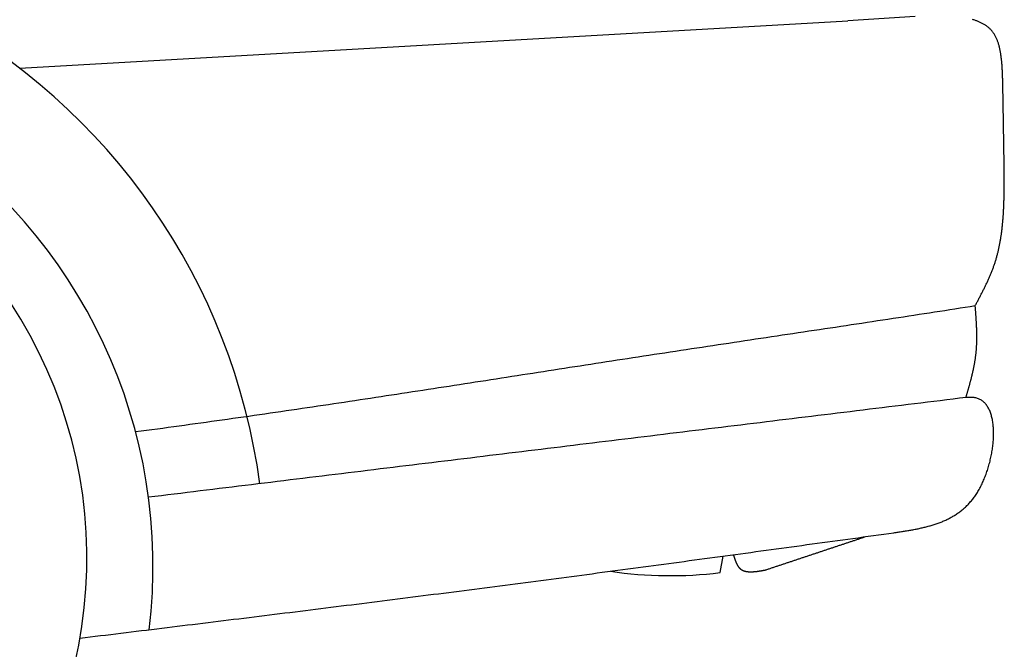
# Model space of a CAD drawing. Extents: x 1073 to 6773, y 5991 to 11916.
# Tile 45 of 65: x 5153 to 5963, y 8444 to 8961. Entities that reach past the tile are written whole.
import ezdxf

# ---------------------------------------------------------------- set-up
doc = ezdxf.new("R2010")
doc.units = 0
doc.layers.add('CAR', color=10, linetype='CONTINUOUS')

msp = doc.modelspace()

# ---------------------------------------------------------------- linework, layer by layer
at = {"layer": 'CAR'}
for p, q in [((5153.32, 8921.56), (5833.83, 8960.57)), ((5889.19, 8964.21), (5833.83, 8960.57)), ((5728.99, 8507.21), (5731.4, 8520.79))]:
    msp.add_line(p, q, dxfattribs=at)
for points in [[(5961.36, 8909.1, 0), (5961.33, 8909.87, 0), (5961.31, 8910.64, 0), (5961.29, 8911.42, 0), (5961.26, 8912.19, 0), (5961.24, 8912.96, 0), (5961.21, 8913.73, 0), (5961.18, 8914.5, 0), (5961.16, 8915.27, 0), (5961.13, 8916.04, 0), (5961.1, 8916.81, 0), (5961.06, 8917.57, 0), (5961.03, 8918.34, 0), (5960.99, 8919.1, 0), (5960.96, 8919.86, 0), (5960.92, 8920.62, 0), (5960.87, 8921.37, 0), (5960.83, 8922.12, 0), (5960.78, 8922.87, 0), (5960.73, 8923.62, 0), (5960.68, 8924.36, 0), (5960.62, 8925.1, 0), (5960.56, 8925.84, 0), (5960.5, 8926.57, 0), (5960.43, 8927.3, 0), (5960.36, 8928.03, 0), (5960.28, 8928.75, 0), (5960.2, 8929.47, 0), (5960.12, 8930.18, 0), (5960.03, 8930.89, 0), (5959.94, 8931.6, 0), (5959.84, 8932.3, 0), (5959.74, 8932.99, 0), (5959.63, 8933.68, 0), (5959.51, 8934.36, 0), (5959.39, 8935.04, 0), (5959.27, 8935.72, 0), (5959.14, 8936.38, 0), (5959, 8937.05, 0), (5958.86, 8937.7, 0), (5958.71, 8938.35, 0), (5958.56, 8938.99, 0), (5958.4, 8939.63, 0), (5958.23, 8940.26, 0), (5958.05, 8940.88, 0), (5957.87, 8941.5, 0), (5957.68, 8942.11, 0), (5957.48, 8942.71, 0), (5957.28, 8943.3, 0), (5957.07, 8943.89, 0), (5956.85, 8944.47, 0), (5956.62, 8945.04, 0), (5956.38, 8945.6, 0), (5956.14, 8946.16, 0), (5955.89, 8946.7, 0), (5955.62, 8947.24, 0), (5955.35, 8947.77, 0), (5955.07, 8948.29, 0), (5954.78, 8948.8, 0), (5954.49, 8949.3, 0), (5954.18, 8949.79, 0), (5953.86, 8950.27, 0), (5953.54, 8950.75, 0), (5953.2, 8951.21, 0), (5952.85, 8951.66, 0), (5952.49, 8952.1, 0), (5952.13, 8952.54, 0), (5951.75, 8952.96, 0), (5951.36, 8953.37, 0), (5950.97, 8953.78, 0), (5950.56, 8954.17, 0), (5950.15, 8954.56, 0), (5949.72, 8954.93, 0), (5949.29, 8955.3, 0), (5948.85, 8955.66, 0), (5948.39, 8956.01, 0), (5947.93, 8956.35, 0), (5947.46, 8956.68, 0), (5946.99, 8957, 0), (5946.5, 8957.31, 0), (5946, 8957.62, 0), (5945.5, 8957.92, 0), (5944.99, 8958.21, 0), (5944.47, 8958.49, 0), (5943.94, 8958.76, 0), (5943.41, 8959.03, 0), (5942.86, 8959.28, 0), (5942.31, 8959.53, 0), (5941.75, 8959.78, 0), (5941.19, 8960.01, 0), (5940.61, 8960.24, 0), (5940.03, 8960.46, 0), (5939.44, 8960.67, 0), (5938.85, 8960.88, 0), (5938.25, 8961.08, 0), (5937.64, 8961.27, 0), (5937.02, 8961.46, 0), (5936.4, 8961.64, 0)], [(5962.57, 8835.15, 0), (5962.56, 8835.73, 0), (5962.55, 8836.31, 0), (5962.54, 8836.89, 0), (5962.53, 8837.47, 0), (5962.52, 8838.06, 0), (5962.51, 8838.64, 0), (5962.51, 8839.22, 0), (5962.5, 8839.8, 0), (5962.49, 8840.39, 0), (5962.48, 8840.97, 0), (5962.47, 8841.55, 0), (5962.46, 8842.13, 0), (5962.45, 8842.72, 0), (5962.44, 8843.3, 0), (5962.43, 8843.88, 0), (5962.42, 8844.46, 0), (5962.41, 8845.04, 0), (5962.4, 8845.63, 0), (5962.39, 8846.21, 0), (5962.38, 8846.79, 0), (5962.37, 8847.37, 0), (5962.36, 8847.96, 0), (5962.35, 8848.54, 0), (5962.34, 8849.12, 0), (5962.33, 8849.7, 0), (5962.32, 8850.29, 0), (5962.31, 8850.87, 0), (5962.3, 8851.45, 0), (5962.29, 8852.03, 0), (5962.28, 8852.61, 0), (5962.28, 8853.2, 0), (5962.27, 8853.78, 0), (5962.26, 8854.36, 0), (5962.25, 8854.94, 0), (5962.24, 8855.53, 0), (5962.23, 8856.11, 0), (5962.22, 8856.69, 0), (5962.21, 8857.27, 0), (5962.2, 8857.86, 0), (5962.19, 8858.44, 0), (5962.18, 8859.02, 0), (5962.17, 8859.6, 0), (5962.16, 8860.18, 0), (5962.15, 8860.77, 0), (5962.14, 8861.35, 0), (5962.13, 8861.93, 0), (5962.12, 8862.51, 0), (5962.11, 8863.1, 0), (5962.1, 8863.68, 0), (5962.09, 8864.26, 0), (5962.08, 8864.84, 0), (5962.07, 8865.42, 0), (5962.06, 8866.01, 0), (5962.05, 8866.59, 0), (5962.05, 8867.17, 0), (5962.04, 8867.75, 0), (5962.03, 8868.34, 0), (5962.02, 8868.92, 0), (5962.01, 8869.5, 0), (5962, 8870.08, 0), (5961.99, 8870.67, 0), (5961.98, 8871.25, 0), (5961.97, 8871.83, 0), (5961.96, 8872.41, 0), (5961.95, 8872.99, 0), (5961.94, 8873.58, 0), (5961.93, 8874.16, 0), (5961.92, 8874.74, 0), (5961.91, 8875.32, 0), (5961.9, 8875.91, 0), (5961.89, 8876.49, 0), (5961.88, 8877.07, 0), (5961.87, 8877.65, 0), (5961.86, 8878.24, 0), (5961.85, 8878.82, 0), (5961.84, 8879.4, 0), (5961.83, 8879.98, 0), (5961.83, 8880.56, 0), (5961.82, 8881.15, 0), (5961.81, 8881.73, 0), (5961.8, 8882.31, 0), (5961.79, 8882.89, 0), (5961.78, 8883.48, 0), (5961.77, 8884.06, 0), (5961.76, 8884.64, 0), (5961.75, 8885.22, 0), (5961.74, 8885.81, 0), (5961.73, 8886.39, 0), (5961.72, 8886.97, 0), (5961.71, 8887.55, 0), (5961.7, 8888.13, 0), (5961.69, 8888.72, 0), (5961.68, 8889.3, 0), (5961.67, 8889.88, 0), (5961.66, 8890.46, 0), (5961.65, 8891.05, 0), (5961.64, 8891.63, 0), (5961.63, 8892.21, 0), (5961.62, 8892.79, 0), (5961.61, 8893.38, 0), (5961.6, 8893.96, 0), (5961.6, 8894.54, 0), (5961.59, 8895.12, 0), (5961.58, 8895.7, 0), (5961.57, 8896.29, 0), (5961.56, 8896.87, 0), (5961.55, 8897.45, 0), (5961.54, 8898.03, 0), (5961.53, 8898.62, 0), (5961.52, 8899.2, 0), (5961.51, 8899.78, 0), (5961.5, 8900.36, 0), (5961.49, 8900.94, 0), (5961.48, 8901.53, 0), (5961.47, 8902.11, 0), (5961.46, 8902.69, 0), (5961.45, 8903.27, 0), (5961.44, 8903.86, 0), (5961.43, 8904.44, 0), (5961.42, 8905.02, 0), (5961.41, 8905.6, 0), (5961.4, 8906.19, 0), (5961.39, 8906.77, 0), (5961.38, 8907.35, 0), (5961.37, 8907.93, 0), (5961.37, 8908.51, 0), (5961.36, 8909.1, 0)], [(5938.68, 8726.58, 0), (5939.01, 8727.21, 0), (5939.35, 8727.84, 0), (5939.68, 8728.47, 0), (5940.02, 8729.1, 0), (5940.35, 8729.74, 0), (5940.69, 8730.37, 0), (5941.02, 8731, 0), (5941.36, 8731.63, 0), (5941.69, 8732.26, 0), (5942.02, 8732.89, 0), (5942.35, 8733.53, 0), (5942.68, 8734.16, 0), (5943.01, 8734.79, 0), (5943.34, 8735.42, 0), (5943.67, 8736.06, 0), (5943.99, 8736.69, 0), (5944.32, 8737.32, 0), (5944.64, 8737.96, 0), (5944.97, 8738.59, 0), (5945.29, 8739.23, 0), (5945.6, 8739.86, 0), (5945.92, 8740.5, 0), (5946.24, 8741.14, 0), (5946.55, 8741.77, 0), (5946.86, 8742.41, 0), (5947.17, 8743.05, 0), (5947.48, 8743.69, 0), (5947.79, 8744.33, 0), (5948.09, 8744.97, 0), (5948.39, 8745.61, 0), (5948.69, 8746.25, 0), (5948.98, 8746.89, 0), (5949.28, 8747.53, 0), (5949.57, 8748.18, 0), (5949.86, 8748.82, 0), (5950.14, 8749.47, 0), (5950.42, 8750.11, 0), (5950.7, 8750.76, 0), (5950.98, 8751.41, 0), (5951.25, 8752.06, 0), (5951.52, 8752.7, 0), (5951.79, 8753.35, 0), (5952.05, 8754.01, 0), (5952.31, 8754.66, 0), (5952.57, 8755.31, 0), (5952.82, 8755.96, 0), (5953.07, 8756.62, 0), (5953.32, 8757.28, 0), (5953.56, 8757.93, 0), (5953.8, 8758.59, 0), (5954.03, 8759.25, 0), (5954.26, 8759.91, 0), (5954.49, 8760.57, 0), (5954.71, 8761.24, 0), (5954.93, 8761.9, 0), (5955.14, 8762.57, 0), (5955.35, 8763.23, 0), (5955.55, 8763.9, 0), (5955.76, 8764.57, 0), (5955.95, 8765.24, 0), (5956.15, 8765.91, 0), (5956.34, 8766.58, 0), (5956.52, 8767.25, 0), (5956.7, 8767.93, 0), (5956.88, 8768.6, 0), (5957.06, 8769.28, 0), (5957.23, 8769.96, 0), (5957.39, 8770.63, 0), (5957.56, 8771.31, 0), (5957.72, 8771.99, 0), (5957.87, 8772.67, 0), (5958.03, 8773.36, 0), (5958.18, 8774.04, 0), (5958.32, 8774.72, 0), (5958.47, 8775.41, 0), (5958.61, 8776.09, 0), (5958.74, 8776.78, 0), (5958.87, 8777.47, 0), (5959, 8778.16, 0), (5959.13, 8778.84, 0), (5959.26, 8779.54, 0), (5959.38, 8780.23, 0), (5959.49, 8780.92, 0), (5959.61, 8781.61, 0), (5959.72, 8782.3, 0), (5959.83, 8783, 0), (5959.94, 8783.69, 0), (5960.04, 8784.39, 0), (5960.14, 8785.09, 0), (5960.24, 8785.78, 0), (5960.33, 8786.48, 0), (5960.42, 8787.18, 0), (5960.51, 8787.88, 0), (5960.6, 8788.58, 0), (5960.68, 8789.28, 0), (5960.77, 8789.99, 0), (5960.85, 8790.69, 0), (5960.92, 8791.39, 0), (5961, 8792.1, 0), (5961.07, 8792.8, 0), (5961.14, 8793.51, 0), (5961.21, 8794.21, 0), (5961.27, 8794.92, 0), (5961.34, 8795.62, 0), (5961.4, 8796.33, 0), (5961.46, 8797.04, 0), (5961.51, 8797.75, 0), (5961.57, 8798.46, 0), (5961.62, 8799.17, 0), (5961.67, 8799.88, 0), (5961.72, 8800.59, 0), (5961.77, 8801.3, 0), (5961.81, 8802.02, 0), (5961.86, 8802.73, 0), (5961.9, 8803.44, 0), (5961.94, 8804.15, 0), (5961.97, 8804.87, 0), (5962.01, 8805.58, 0), (5962.05, 8806.3, 0), (5962.08, 8807.01, 0), (5962.11, 8807.73, 0), (5962.14, 8808.45, 0), (5962.17, 8809.16, 0), (5962.2, 8809.88, 0), (5962.22, 8810.6, 0), (5962.25, 8811.32, 0), (5962.27, 8812.03, 0), (5962.29, 8812.75, 0), (5962.32, 8813.47, 0), (5962.33, 8814.19, 0), (5962.35, 8814.91, 0), (5962.37, 8815.63, 0), (5962.39, 8816.35, 0), (5962.4, 8817.07, 0), (5962.42, 8817.79, 0), (5962.43, 8818.51, 0), (5962.44, 8819.23, 0), (5962.46, 8819.96, 0), (5962.47, 8820.68, 0), (5962.48, 8821.4, 0), (5962.49, 8822.12, 0), (5962.49, 8822.84, 0), (5962.5, 8823.57, 0), (5962.51, 8824.29, 0), (5962.52, 8825.01, 0), (5962.52, 8825.74, 0), (5962.53, 8826.46, 0), (5962.53, 8827.18, 0), (5962.54, 8827.91, 0), (5962.54, 8828.63, 0), (5962.55, 8829.35, 0), (5962.55, 8830.08, 0), (5962.55, 8830.8, 0), (5962.56, 8831.53, 0), (5962.56, 8832.25, 0), (5962.56, 8832.97, 0), (5962.57, 8833.7, 0), (5962.57, 8834.42, 0), (5962.57, 8835.15, 0)], [(5248.56, 8623.04, 0), (5253.06, 8623.63, 0), (5257.54, 8624.22, 0), (5262.02, 8624.82, 0), (5266.5, 8625.42, 0), (5270.97, 8626.02, 0), (5275.43, 8626.63, 0), (5279.89, 8627.23, 0), (5284.34, 8627.84, 0), (5288.79, 8628.45, 0), (5293.23, 8629.06, 0), (5297.66, 8629.67, 0), (5302.09, 8630.28, 0), (5306.51, 8630.9, 0), (5310.93, 8631.51, 0), (5315.35, 8632.13, 0), (5319.76, 8632.75, 0), (5324.16, 8633.37, 0), (5328.56, 8633.99, 0), (5332.96, 8634.62, 0), (5337.35, 8635.25, 0), (5341.73, 8635.87, 0), (5346.11, 8636.5, 0), (5350.49, 8637.13, 0), (5354.87, 8637.76, 0), (5359.24, 8638.39, 0), (5363.6, 8639.03, 0), (5367.96, 8639.66, 0), (5372.32, 8640.3, 0), (5376.68, 8640.94, 0), (5381.03, 8641.58, 0), (5385.38, 8642.22, 0), (5389.72, 8642.86, 0), (5394.07, 8643.5, 0), (5398.41, 8644.15, 0), (5402.74, 8644.79, 0), (5407.08, 8645.44, 0), (5411.41, 8646.08, 0), (5415.74, 8646.73, 0), (5420.06, 8647.38, 0), (5424.39, 8648.03, 0), (5428.71, 8648.68, 0), (5433.03, 8649.33, 0), (5437.34, 8649.99, 0), (5441.66, 8650.64, 0), (5445.97, 8651.29, 0), (5450.28, 8651.95, 0), (5454.59, 8652.61, 0), (5458.9, 8653.26, 0), (5463.21, 8653.92, 0), (5467.52, 8654.58, 0), (5471.82, 8655.24, 0), (5476.13, 8655.9, 0), (5480.43, 8656.56, 0), (5484.73, 8657.22, 0), (5489.03, 8657.88, 0), (5493.33, 8658.54, 0), (5497.64, 8659.21, 0), (5501.94, 8659.87, 0), (5506.24, 8660.53, 0), (5510.53, 8661.2, 0), (5514.83, 8661.86, 0), (5519.13, 8662.53, 0), (5523.43, 8663.19, 0), (5527.73, 8663.86, 0), (5532.03, 8664.53, 0), (5536.33, 8665.19, 0), (5540.64, 8665.86, 0), (5544.94, 8666.53, 0), (5549.24, 8667.2, 0), (5553.54, 8667.86, 0), (5557.85, 8668.53, 0), (5562.15, 8669.2, 0), (5566.46, 8669.87, 0), (5570.77, 8670.54, 0), (5575.08, 8671.21, 0), (5579.39, 8671.88, 0), (5583.7, 8672.55, 0), (5588.02, 8673.22, 0), (5592.33, 8673.89, 0), (5596.65, 8674.56, 0), (5600.97, 8675.22, 0), (5605.29, 8675.89, 0), (5609.62, 8676.56, 0), (5613.94, 8677.23, 0), (5618.27, 8677.9, 0), (5622.61, 8678.57, 0), (5626.94, 8679.24, 0), (5631.28, 8679.91, 0), (5635.62, 8680.58, 0), (5639.96, 8681.25, 0), (5644.31, 8681.91, 0), (5648.66, 8682.58, 0), (5653.01, 8683.25, 0), (5657.37, 8683.92, 0), (5661.73, 8684.58, 0), (5666.09, 8685.25, 0), (5670.46, 8685.91, 0), (5674.83, 8686.58, 0), (5679.21, 8687.25, 0), (5683.58, 8687.91, 0), (5687.96, 8688.58, 0), (5692.34, 8689.24, 0), (5696.73, 8689.9, 0), (5701.11, 8690.57, 0), (5705.5, 8691.23, 0), (5709.89, 8691.89, 0), (5714.28, 8692.56, 0), (5718.67, 8693.22, 0), (5723.06, 8693.88, 0), (5727.46, 8694.54, 0), (5731.85, 8695.2, 0), (5736.24, 8695.86, 0), (5740.63, 8696.52, 0), (5745.03, 8697.18, 0), (5749.42, 8697.84, 0), (5753.81, 8698.5, 0), (5758.2, 8699.16, 0), (5762.59, 8699.82, 0), (5766.98, 8700.48, 0), (5771.36, 8701.14, 0), (5775.75, 8701.79, 0), (5780.13, 8702.45, 0), (5784.51, 8703.11, 0), (5788.89, 8703.77, 0), (5793.26, 8704.42, 0), (5797.63, 8705.08, 0), (5802, 8705.73, 0), (5806.36, 8706.39, 0), (5810.72, 8707.05, 0), (5815.08, 8707.7, 0), (5819.43, 8708.36, 0), (5823.78, 8709.01, 0), (5828.12, 8709.66, 0), (5832.46, 8710.32, 0), (5836.79, 8710.97, 0), (5841.12, 8711.63, 0), (5845.44, 8712.28, 0), (5849.76, 8712.93, 0), (5854.07, 8713.58, 0), (5858.38, 8714.24, 0), (5862.67, 8714.89, 0), (5866.97, 8715.54, 0), (5871.25, 8716.19, 0), (5875.53, 8716.84, 0), (5879.8, 8717.49, 0), (5884.06, 8718.14, 0), (5888.31, 8718.79, 0), (5892.56, 8719.44, 0), (5896.8, 8720.09, 0), (5901.03, 8720.74, 0), (5905.25, 8721.39, 0), (5909.46, 8722.04, 0), (5913.67, 8722.69, 0), (5917.86, 8723.34, 0), (5922.04, 8723.99, 0), (5926.22, 8724.64, 0), (5930.38, 8725.29, 0), (5934.53, 8725.93, 0), (5938.68, 8726.58, 0)], [(5931.09, 8651.05, 0), (5931.22, 8651.52, 0), (5931.35, 8651.99, 0), (5931.49, 8652.45, 0), (5931.62, 8652.92, 0), (5931.76, 8653.38, 0), (5931.89, 8653.85, 0), (5932.02, 8654.32, 0), (5932.16, 8654.78, 0), (5932.29, 8655.25, 0), (5932.42, 8655.71, 0), (5932.56, 8656.18, 0), (5932.69, 8656.65, 0), (5932.82, 8657.11, 0), (5932.95, 8657.58, 0), (5933.08, 8658.05, 0), (5933.21, 8658.51, 0), (5933.34, 8658.98, 0), (5933.47, 8659.45, 0), (5933.6, 8659.91, 0), (5933.73, 8660.38, 0), (5933.86, 8660.85, 0), (5933.99, 8661.31, 0), (5934.12, 8661.78, 0), (5934.24, 8662.25, 0), (5934.37, 8662.71, 0), (5934.49, 8663.18, 0), (5934.62, 8663.65, 0), (5934.74, 8664.11, 0), (5934.87, 8664.58, 0), (5934.99, 8665.05, 0), (5935.11, 8665.52, 0), (5935.23, 8665.98, 0), (5935.35, 8666.45, 0), (5935.47, 8666.92, 0), (5935.59, 8667.39, 0), (5935.7, 8667.85, 0), (5935.82, 8668.32, 0), (5935.93, 8668.79, 0), (5936.05, 8669.26, 0), (5936.16, 8669.73, 0), (5936.27, 8670.2, 0), (5936.38, 8670.66, 0), (5936.49, 8671.13, 0), (5936.6, 8671.6, 0), (5936.7, 8672.07, 0), (5936.81, 8672.54, 0), (5936.91, 8673.01, 0), (5937.02, 8673.48, 0), (5937.12, 8673.95, 0), (5937.22, 8674.42, 0), (5937.32, 8674.89, 0), (5937.41, 8675.36, 0), (5937.51, 8675.83, 0), (5937.6, 8676.3, 0), (5937.7, 8676.77, 0), (5937.79, 8677.24, 0), (5937.88, 8677.71, 0), (5937.97, 8678.18, 0), (5938.05, 8678.65, 0), (5938.14, 8679.12, 0), (5938.22, 8679.59, 0), (5938.3, 8680.06, 0), (5938.38, 8680.54, 0), (5938.46, 8681.01, 0), (5938.54, 8681.48, 0), (5938.61, 8681.95, 0), (5938.69, 8682.43, 0), (5938.76, 8682.9, 0), (5938.83, 8683.37, 0), (5938.89, 8683.84, 0), (5938.96, 8684.32, 0), (5939.02, 8684.79, 0), (5939.08, 8685.26, 0), (5939.14, 8685.74, 0), (5939.2, 8686.21, 0), (5939.25, 8686.69, 0), (5939.31, 8687.16, 0), (5939.36, 8687.64, 0), (5939.41, 8688.11, 0), (5939.45, 8688.59, 0), (5939.5, 8689.06, 0), (5939.54, 8689.54, 0), (5939.58, 8690.01, 0), (5939.62, 8690.49, 0), (5939.66, 8690.96, 0), (5939.69, 8691.44, 0), (5939.72, 8691.92, 0), (5939.75, 8692.39, 0), (5939.78, 8692.87, 0), (5939.81, 8693.35, 0), (5939.83, 8693.83, 0), (5939.86, 8694.3, 0), (5939.88, 8694.78, 0), (5939.9, 8695.26, 0), (5939.91, 8695.74, 0), (5939.93, 8696.22, 0), (5939.95, 8696.69, 0), (5939.96, 8697.17, 0), (5939.97, 8697.65, 0), (5939.98, 8698.13, 0), (5939.99, 8698.61, 0), (5939.99, 8699.09, 0), (5940, 8699.57, 0), (5940, 8700.05, 0), (5940, 8700.53, 0), (5940, 8701.01, 0), (5940, 8701.49, 0), (5940, 8701.97, 0), (5940, 8702.45, 0), (5939.99, 8702.93, 0), (5939.99, 8703.41, 0), (5939.98, 8703.89, 0), (5939.97, 8704.37, 0), (5939.96, 8704.85, 0), (5939.95, 8705.33, 0), (5939.94, 8705.81, 0), (5939.92, 8706.29, 0), (5939.91, 8706.78, 0), (5939.89, 8707.26, 0), (5939.88, 8707.74, 0), (5939.86, 8708.22, 0), (5939.84, 8708.7, 0), (5939.82, 8709.18, 0), (5939.8, 8709.67, 0), (5939.78, 8710.15, 0), (5939.76, 8710.63, 0), (5939.73, 8711.11, 0), (5939.71, 8711.6, 0), (5939.68, 8712.08, 0), (5939.66, 8712.56, 0), (5939.63, 8713.04, 0), (5939.6, 8713.53, 0), (5939.57, 8714.01, 0), (5939.55, 8714.49, 0), (5939.52, 8714.98, 0), (5939.49, 8715.46, 0), (5939.46, 8715.94, 0), (5939.42, 8716.42, 0), (5939.39, 8716.91, 0), (5939.36, 8717.39, 0), (5939.33, 8717.87, 0), (5939.29, 8718.36, 0), (5939.26, 8718.84, 0), (5939.23, 8719.33, 0), (5939.19, 8719.81, 0), (5939.16, 8720.29, 0), (5939.12, 8720.78, 0), (5939.08, 8721.26, 0), (5939.05, 8721.74, 0), (5939.01, 8722.23, 0), (5938.98, 8722.71, 0), (5938.94, 8723.19, 0), (5938.9, 8723.68, 0), (5938.86, 8724.16, 0), (5938.83, 8724.65, 0), (5938.79, 8725.13, 0), (5938.75, 8725.61, 0), (5938.72, 8726.1, 0), (5938.68, 8726.58, 0)], [(5931.09, 8651.05, 0), (5925.8, 8650.41, 0), (5920.51, 8649.76, 0), (5915.21, 8649.12, 0), (5909.92, 8648.47, 0), (5904.63, 8647.83, 0), (5899.34, 8647.18, 0), (5894.05, 8646.54, 0), (5888.76, 8645.89, 0), (5883.47, 8645.25, 0), (5878.18, 8644.6, 0), (5872.89, 8643.96, 0), (5867.6, 8643.31, 0), (5862.31, 8642.67, 0), (5857.02, 8642.02, 0), (5851.73, 8641.38, 0), (5846.44, 8640.73, 0), (5841.15, 8640.09, 0), (5835.86, 8639.44, 0), (5830.57, 8638.8, 0), (5825.28, 8638.15, 0), (5819.99, 8637.51, 0), (5814.7, 8636.86, 0), (5809.41, 8636.22, 0), (5804.12, 8635.57, 0), (5798.83, 8634.93, 0), (5793.53, 8634.28, 0), (5788.24, 8633.64, 0), (5782.95, 8632.99, 0), (5777.66, 8632.35, 0), (5772.37, 8631.7, 0), (5767.08, 8631.06, 0), (5761.79, 8630.41, 0), (5756.5, 8629.77, 0), (5751.21, 8629.12, 0), (5745.92, 8628.48, 0), (5740.63, 8627.83, 0), (5735.34, 8627.19, 0), (5730.05, 8626.54, 0), (5724.76, 8625.9, 0), (5719.47, 8625.25, 0), (5714.18, 8624.6, 0), (5708.89, 8623.96, 0), (5703.6, 8623.31, 0), (5698.31, 8622.67, 0), (5693.02, 8622.02, 0), (5687.73, 8621.38, 0), (5682.44, 8620.73, 0), (5677.15, 8620.09, 0), (5671.85, 8619.44, 0), (5666.56, 8618.8, 0), (5661.27, 8618.15, 0), (5655.98, 8617.51, 0), (5650.69, 8616.86, 0), (5645.4, 8616.22, 0), (5640.11, 8615.57, 0), (5634.82, 8614.93, 0), (5629.53, 8614.28, 0), (5624.24, 8613.64, 0), (5618.95, 8612.99, 0), (5613.66, 8612.35, 0), (5608.37, 8611.7, 0), (5603.08, 8611.06, 0), (5597.79, 8610.41, 0), (5592.5, 8609.77, 0), (5587.21, 8609.12, 0), (5581.92, 8608.48, 0), (5576.63, 8607.83, 0), (5571.34, 8607.19, 0), (5566.05, 8606.54, 0), (5560.76, 8605.9, 0), (5555.47, 8605.25, 0), (5550.17, 8604.61, 0), (5544.88, 8603.96, 0), (5539.59, 8603.32, 0), (5534.3, 8602.67, 0), (5529.01, 8602.03, 0), (5523.72, 8601.38, 0), (5518.43, 8600.74, 0), (5513.14, 8600.09, 0), (5507.85, 8599.45, 0), (5502.56, 8598.8, 0), (5497.27, 8598.16, 0), (5491.98, 8597.51, 0), (5486.69, 8596.87, 0), (5481.4, 8596.22, 0), (5476.11, 8595.58, 0), (5470.82, 8594.93, 0), (5465.53, 8594.29, 0), (5460.24, 8593.64, 0), (5454.95, 8593, 0), (5449.66, 8592.35, 0), (5444.37, 8591.71, 0), (5439.08, 8591.06, 0), (5433.78, 8590.42, 0), (5428.49, 8589.77, 0), (5423.2, 8589.13, 0), (5417.91, 8588.48, 0), (5412.62, 8587.84, 0), (5407.33, 8587.19, 0), (5402.04, 8586.55, 0), (5396.75, 8585.9, 0), (5391.46, 8585.26, 0), (5386.17, 8584.61, 0), (5380.88, 8583.97, 0), (5375.59, 8583.32, 0), (5370.3, 8582.67, 0), (5365.01, 8582.03, 0), (5359.72, 8581.38, 0), (5354.43, 8580.74, 0), (5349.14, 8580.09, 0), (5343.85, 8579.45, 0), (5338.56, 8578.8, 0), (5333.27, 8578.16, 0), (5327.98, 8577.51, 0), (5322.69, 8576.87, 0), (5317.4, 8576.22, 0), (5312.1, 8575.58, 0), (5306.81, 8574.93, 0), (5301.52, 8574.29, 0), (5296.23, 8573.64, 0), (5290.94, 8573, 0), (5285.65, 8572.35, 0), (5280.36, 8571.71, 0), (5275.07, 8571.06, 0), (5269.78, 8570.42, 0), (5264.49, 8569.77, 0), (5259.2, 8569.13, 0)], [(5871.83, 8539.95, 0), (5872.7, 8540.08, 0), (5873.58, 8540.22, 0), (5874.45, 8540.35, 0), (5875.32, 8540.48, 0), (5876.19, 8540.61, 0), (5877.06, 8540.75, 0), (5877.94, 8540.88, 0), (5878.81, 8541.02, 0), (5879.68, 8541.16, 0), (5880.55, 8541.3, 0), (5881.41, 8541.44, 0), (5882.28, 8541.58, 0), (5883.15, 8541.73, 0), (5884.01, 8541.87, 0), (5884.88, 8542.02, 0), (5885.74, 8542.17, 0), (5886.6, 8542.33, 0), (5887.46, 8542.49, 0), (5888.32, 8542.65, 0), (5889.18, 8542.81, 0), (5890.03, 8542.98, 0), (5890.88, 8543.15, 0), (5891.73, 8543.32, 0), (5892.58, 8543.5, 0), (5893.43, 8543.68, 0), (5894.28, 8543.87, 0), (5895.12, 8544.06, 0), (5895.96, 8544.25, 0), (5896.8, 8544.45, 0), (5897.63, 8544.66, 0), (5898.47, 8544.87, 0), (5899.3, 8545.08, 0), (5900.12, 8545.31, 0), (5900.95, 8545.53, 0), (5901.77, 8545.76, 0), (5902.59, 8546, 0), (5903.4, 8546.24, 0), (5904.22, 8546.49, 0), (5905.03, 8546.75, 0), (5905.83, 8547.01, 0), (5906.63, 8547.28, 0), (5907.43, 8547.56, 0), (5908.23, 8547.84, 0), (5909.02, 8548.14, 0), (5909.81, 8548.43, 0), (5910.59, 8548.74, 0), (5911.37, 8549.05, 0), (5912.14, 8549.37, 0), (5912.92, 8549.7, 0), (5913.68, 8550.04, 0), (5914.45, 8550.39, 0), (5915.2, 8550.74, 0), (5915.96, 8551.11, 0), (5916.71, 8551.48, 0), (5917.45, 8551.86, 0), (5918.19, 8552.25, 0), (5918.93, 8552.65, 0), (5919.66, 8553.06, 0), (5920.38, 8553.48, 0), (5921.1, 8553.91, 0), (5921.82, 8554.35, 0), (5922.53, 8554.8, 0), (5923.23, 8555.26, 0), (5923.93, 8555.73, 0), (5924.63, 8556.21, 0), (5925.31, 8556.71, 0), (5926, 8557.21, 0), (5926.67, 8557.73, 0), (5927.34, 8558.25, 0), (5928.01, 8558.79, 0), (5928.66, 8559.34, 0), (5929.32, 8559.9, 0), (5929.96, 8560.48, 0), (5930.6, 8561.06, 0), (5931.24, 8561.66, 0), (5931.86, 8562.27, 0), (5932.48, 8562.9, 0), (5933.1, 8563.54, 0), (5933.7, 8564.19, 0), (5934.3, 8564.85, 0), (5934.9, 8565.53, 0), (5935.48, 8566.22, 0), (5936.06, 8566.92, 0), (5936.63, 8567.64, 0), (5937.2, 8568.37, 0), (5937.76, 8569.12, 0), (5938.31, 8569.88, 0), (5938.85, 8570.66, 0), (5939.38, 8571.45, 0), (5939.91, 8572.26, 0), (5940.43, 8573.08, 0), (5940.94, 8573.91, 0), (5941.44, 8574.76, 0), (5941.94, 8575.63, 0), (5942.43, 8576.51, 0), (5942.91, 8577.41, 0), (5943.38, 8578.32, 0), (5943.84, 8579.25, 0), (5944.29, 8580.19, 0), (5944.74, 8581.14, 0), (5945.17, 8582.1, 0), (5945.6, 8583.08, 0), (5946.02, 8584.07, 0), (5946.42, 8585.06, 0), (5946.82, 8586.07, 0), (5947.21, 8587.09, 0), (5947.59, 8588.11, 0), (5947.96, 8589.15, 0), (5948.32, 8590.19, 0), (5948.67, 8591.24, 0), (5949.01, 8592.29, 0), (5949.34, 8593.35, 0), (5949.65, 8594.42, 0), (5949.96, 8595.49, 0), (5950.26, 8596.57, 0), (5950.54, 8597.65, 0), (5950.82, 8598.74, 0), (5951.08, 8599.82, 0), (5951.33, 8600.91, 0), (5951.57, 8602.01, 0), (5951.8, 8603.1, 0), (5952.02, 8604.19, 0), (5952.22, 8605.29, 0), (5952.41, 8606.38, 0), (5952.59, 8607.48, 0), (5952.76, 8608.57, 0), (5952.92, 8609.66, 0), (5953.06, 8610.75, 0), (5953.19, 8611.83, 0), (5953.31, 8612.91, 0), (5953.42, 8613.99, 0), (5953.51, 8615.06, 0), (5953.59, 8616.13, 0), (5953.65, 8617.19, 0), (5953.7, 8618.24, 0), (5953.74, 8619.29, 0), (5953.77, 8620.34, 0), (5953.78, 8621.37, 0), (5953.77, 8622.39, 0), (5953.75, 8623.41, 0), (5953.72, 8624.42, 0), (5953.68, 8625.41, 0), (5953.61, 8626.4, 0), (5953.54, 8627.38, 0), (5953.45, 8628.34, 0), (5953.34, 8629.29, 0), (5953.22, 8630.23, 0), (5953.09, 8631.16, 0), (5952.94, 8632.07, 0), (5952.77, 8632.97, 0), (5952.59, 8633.85, 0), (5952.39, 8634.72, 0), (5952.17, 8635.57, 0), (5951.94, 8636.4, 0), (5951.7, 8637.22, 0), (5951.43, 8638.02, 0), (5951.16, 8638.8, 0), (5950.86, 8639.57, 0), (5950.55, 8640.31, 0), (5950.22, 8641.04, 0), (5949.87, 8641.74, 0), (5949.51, 8642.42, 0), (5949.13, 8643.09, 0), (5948.73, 8643.73, 0), (5948.32, 8644.35, 0), (5947.88, 8644.94, 0), (5947.43, 8645.51, 0), (5946.96, 8646.06, 0), (5946.48, 8646.58, 0), (5945.97, 8647.08, 0), (5945.45, 8647.55, 0), (5944.91, 8648, 0), (5944.35, 8648.42, 0), (5943.77, 8648.81, 0), (5943.17, 8649.18, 0), (5942.55, 8649.51, 0), (5941.92, 8649.82, 0), (5941.26, 8650.1, 0), (5940.59, 8650.35, 0), (5939.89, 8650.56, 0), (5939.18, 8650.75, 0), (5938.45, 8650.91, 0), (5937.69, 8651.03, 0), (5936.92, 8651.12, 0), (5936.13, 8651.18, 0), (5935.32, 8651.2, 0), (5934.49, 8651.2, 0), (5933.65, 8651.18, 0), (5932.8, 8651.15, 0), (5931.94, 8651.1, 0), (5931.09, 8651.05, 0)], [(5202.83, 8453.35, 0), (5207.04, 8453.86, 0), (5211.25, 8454.38, 0), (5215.46, 8454.89, 0), (5219.68, 8455.41, 0), (5223.89, 8455.92, 0), (5228.1, 8456.44, 0), (5232.31, 8456.95, 0), (5236.52, 8457.47, 0), (5240.73, 8457.98, 0), (5244.94, 8458.5, 0), (5249.15, 8459.01, 0), (5253.37, 8459.53, 0), (5257.58, 8460.05, 0), (5261.79, 8460.56, 0), (5266, 8461.08, 0), (5270.21, 8461.59, 0), (5274.42, 8462.11, 0), (5278.63, 8462.63, 0), (5282.84, 8463.14, 0), (5287.06, 8463.66, 0), (5291.27, 8464.18, 0), (5295.48, 8464.69, 0), (5299.69, 8465.21, 0), (5303.9, 8465.73, 0), (5308.11, 8466.25, 0), (5312.32, 8466.76, 0), (5316.53, 8467.28, 0), (5320.74, 8467.8, 0), (5324.96, 8468.32, 0), (5329.17, 8468.84, 0), (5333.38, 8469.36, 0), (5337.59, 8469.88, 0), (5341.8, 8470.4, 0), (5346.01, 8470.92, 0), (5350.22, 8471.44, 0), (5354.43, 8471.96, 0), (5358.64, 8472.48, 0), (5362.85, 8473, 0), (5367.06, 8473.52, 0), (5371.27, 8474.04, 0), (5375.48, 8474.57, 0), (5379.69, 8475.09, 0), (5383.9, 8475.61, 0), (5388.11, 8476.14, 0), (5392.32, 8476.66, 0), (5396.53, 8477.19, 0), (5400.74, 8477.71, 0), (5404.95, 8478.24, 0), (5409.16, 8478.76, 0), (5413.37, 8479.29, 0), (5417.58, 8479.81, 0), (5421.79, 8480.34, 0), (5426, 8480.87, 0), (5430.21, 8481.4, 0), (5434.42, 8481.92, 0), (5438.63, 8482.45, 0), (5442.84, 8482.98, 0), (5447.05, 8483.51, 0), (5451.26, 8484.04, 0), (5455.47, 8484.57, 0), (5459.68, 8485.11, 0), (5463.89, 8485.64, 0), (5468.1, 8486.17, 0), (5472.31, 8486.7, 0), (5476.52, 8487.24, 0), (5480.73, 8487.77, 0), (5484.93, 8488.31, 0), (5489.14, 8488.84, 0), (5493.35, 8489.38, 0), (5497.56, 8489.91, 0), (5501.77, 8490.45, 0), (5505.98, 8490.99, 0), (5510.19, 8491.53, 0), (5514.39, 8492.07, 0), (5518.6, 8492.61, 0), (5522.81, 8493.15, 0), (5527.02, 8493.69, 0), (5531.23, 8494.23, 0), (5535.43, 8494.78, 0), (5539.64, 8495.32, 0), (5543.85, 8495.86, 0), (5548.06, 8496.41, 0), (5552.26, 8496.95, 0), (5556.47, 8497.5, 0), (5560.68, 8498.05, 0), (5564.89, 8498.6, 0), (5569.09, 8499.14, 0), (5573.3, 8499.69, 0), (5577.51, 8500.24, 0), (5581.71, 8500.79, 0), (5585.92, 8501.35, 0), (5590.13, 8501.9, 0), (5594.33, 8502.45, 0), (5598.54, 8503.01, 0), (5602.75, 8503.56, 0), (5606.95, 8504.11, 0), (5611.16, 8504.67, 0), (5615.36, 8505.23, 0), (5619.57, 8505.78, 0), (5623.78, 8506.34, 0), (5627.98, 8506.9, 0), (5632.19, 8507.46, 0), (5636.39, 8508.02, 0), (5640.6, 8508.58, 0), (5644.8, 8509.14, 0), (5649.01, 8509.7, 0), (5653.21, 8510.26, 0), (5657.42, 8510.82, 0), (5661.62, 8511.38, 0), (5665.83, 8511.95, 0), (5670.04, 8512.51, 0), (5674.24, 8513.08, 0), (5678.45, 8513.64, 0), (5682.65, 8514.2, 0), (5686.85, 8514.77, 0), (5691.06, 8515.34, 0), (5695.26, 8515.9, 0), (5699.47, 8516.47, 0), (5703.67, 8517.04, 0), (5707.88, 8517.6, 0), (5712.08, 8518.17, 0), (5716.29, 8518.74, 0), (5720.49, 8519.31, 0), (5724.7, 8519.88, 0), (5728.9, 8520.45, 0), (5733.1, 8521.02, 0), (5737.31, 8521.59, 0), (5741.51, 8522.16, 0), (5745.72, 8522.73, 0), (5749.92, 8523.3, 0), (5754.13, 8523.87, 0), (5758.33, 8524.44, 0), (5762.53, 8525.02, 0), (5766.74, 8525.59, 0), (5770.94, 8526.16, 0), (5775.15, 8526.73, 0), (5779.35, 8527.31, 0), (5783.55, 8527.88, 0), (5787.76, 8528.45, 0), (5791.96, 8529.03, 0), (5796.16, 8529.6, 0), (5800.37, 8530.18, 0), (5804.57, 8530.75, 0), (5808.78, 8531.32, 0), (5812.98, 8531.9, 0), (5817.18, 8532.47, 0), (5821.39, 8533.05, 0), (5825.59, 8533.62, 0), (5829.79, 8534.2, 0), (5834, 8534.77, 0), (5838.2, 8535.35, 0), (5842.4, 8535.92, 0), (5846.61, 8536.5, 0), (5850.81, 8537.07, 0), (5855.01, 8537.65, 0), (5859.22, 8538.23, 0), (5863.42, 8538.8, 0), (5867.63, 8539.38, 0), (5871.83, 8539.95, 0)], [(5766.15, 8509.37, 0), (5766.8, 8509.58, 0), (5767.45, 8509.8, 0), (5768.1, 8510.01, 0), (5768.75, 8510.23, 0), (5769.39, 8510.45, 0), (5770.04, 8510.66, 0), (5770.69, 8510.88, 0), (5771.34, 8511.09, 0), (5771.99, 8511.31, 0), (5772.63, 8511.52, 0), (5773.28, 8511.74, 0), (5773.93, 8511.96, 0), (5774.58, 8512.17, 0), (5775.23, 8512.39, 0), (5775.87, 8512.6, 0), (5776.52, 8512.82, 0), (5777.17, 8513.03, 0), (5777.82, 8513.25, 0), (5778.47, 8513.46, 0), (5779.11, 8513.68, 0), (5779.76, 8513.9, 0), (5780.41, 8514.11, 0), (5781.06, 8514.33, 0), (5781.71, 8514.54, 0), (5782.35, 8514.76, 0), (5783, 8514.97, 0), (5783.65, 8515.19, 0), (5784.3, 8515.41, 0), (5784.95, 8515.62, 0), (5785.6, 8515.84, 0), (5786.24, 8516.05, 0), (5786.89, 8516.27, 0), (5787.54, 8516.48, 0), (5788.19, 8516.7, 0), (5788.84, 8516.91, 0), (5789.48, 8517.13, 0), (5790.13, 8517.35, 0), (5790.78, 8517.56, 0), (5791.43, 8517.78, 0), (5792.08, 8517.99, 0), (5792.72, 8518.21, 0), (5793.37, 8518.42, 0), (5794.02, 8518.64, 0), (5794.67, 8518.86, 0), (5795.32, 8519.07, 0), (5795.96, 8519.29, 0), (5796.61, 8519.5, 0), (5797.26, 8519.72, 0), (5797.91, 8519.93, 0), (5798.56, 8520.15, 0), (5799.2, 8520.36, 0), (5799.85, 8520.58, 0), (5800.5, 8520.8, 0), (5801.15, 8521.01, 0), (5801.8, 8521.23, 0), (5802.44, 8521.44, 0), (5803.09, 8521.66, 0), (5803.74, 8521.87, 0), (5804.39, 8522.09, 0), (5805.04, 8522.31, 0), (5805.68, 8522.52, 0), (5806.33, 8522.74, 0), (5806.98, 8522.95, 0), (5807.63, 8523.17, 0), (5808.28, 8523.38, 0), (5808.93, 8523.6, 0), (5809.57, 8523.81, 0), (5810.22, 8524.03, 0), (5810.87, 8524.25, 0), (5811.52, 8524.46, 0), (5812.17, 8524.68, 0), (5812.81, 8524.89, 0), (5813.46, 8525.11, 0), (5814.11, 8525.32, 0), (5814.76, 8525.54, 0), (5815.41, 8525.76, 0), (5816.05, 8525.97, 0), (5816.7, 8526.19, 0), (5817.35, 8526.4, 0), (5818, 8526.62, 0), (5818.65, 8526.83, 0), (5819.29, 8527.05, 0), (5819.94, 8527.26, 0), (5820.59, 8527.48, 0), (5821.24, 8527.7, 0), (5821.89, 8527.91, 0), (5822.53, 8528.13, 0), (5823.18, 8528.34, 0), (5823.83, 8528.56, 0), (5824.48, 8528.77, 0), (5825.13, 8528.99, 0), (5825.77, 8529.21, 0), (5826.42, 8529.42, 0), (5827.07, 8529.64, 0), (5827.72, 8529.85, 0), (5828.37, 8530.07, 0), (5829.02, 8530.28, 0), (5829.66, 8530.5, 0), (5830.31, 8530.71, 0), (5830.96, 8530.93, 0), (5831.61, 8531.15, 0), (5832.26, 8531.36, 0), (5832.9, 8531.58, 0), (5833.55, 8531.79, 0), (5834.2, 8532.01, 0), (5834.85, 8532.22, 0), (5835.5, 8532.44, 0), (5836.14, 8532.66, 0), (5836.79, 8532.87, 0), (5837.44, 8533.09, 0), (5838.09, 8533.3, 0), (5838.74, 8533.52, 0), (5839.38, 8533.73, 0), (5840.03, 8533.95, 0), (5840.68, 8534.16, 0), (5841.33, 8534.38, 0), (5841.98, 8534.6, 0), (5842.62, 8534.81, 0), (5843.27, 8535.03, 0), (5843.92, 8535.24, 0), (5844.57, 8535.46, 0), (5845.22, 8535.67, 0), (5845.86, 8535.89, 0), (5846.51, 8536.11, 0), (5847.16, 8536.32, 0), (5847.81, 8536.54, 0), (5848.46, 8536.75, 0)], [(5739.88, 8521.94, 0), (5739.95, 8521.71, 0), (5740.02, 8521.49, 0), (5740.09, 8521.27, 0), (5740.16, 8521.04, 0), (5740.22, 8520.82, 0), (5740.29, 8520.6, 0), (5740.36, 8520.38, 0), (5740.43, 8520.15, 0), (5740.5, 8519.93, 0), (5740.58, 8519.71, 0), (5740.65, 8519.49, 0), (5740.72, 8519.27, 0), (5740.79, 8519.05, 0), (5740.86, 8518.83, 0), (5740.93, 8518.62, 0), (5741.01, 8518.4, 0), (5741.08, 8518.18, 0), (5741.16, 8517.97, 0), (5741.23, 8517.76, 0), (5741.31, 8517.54, 0), (5741.39, 8517.33, 0), (5741.46, 8517.12, 0), (5741.54, 8516.91, 0), (5741.62, 8516.7, 0), (5741.7, 8516.5, 0), (5741.78, 8516.29, 0), (5741.86, 8516.09, 0), (5741.95, 8515.88, 0), (5742.03, 8515.68, 0), (5742.12, 8515.48, 0), (5742.2, 8515.29, 0), (5742.29, 8515.09, 0), (5742.38, 8514.9, 0), (5742.47, 8514.7, 0), (5742.56, 8514.51, 0), (5742.65, 8514.33, 0), (5742.75, 8514.14, 0), (5742.84, 8513.96, 0), (5742.94, 8513.77, 0), (5743.04, 8513.59, 0), (5743.13, 8513.42, 0), (5743.24, 8513.24, 0), (5743.34, 8513.07, 0), (5743.44, 8512.9, 0), (5743.55, 8512.73, 0), (5743.66, 8512.56, 0), (5743.77, 8512.4, 0), (5743.88, 8512.24, 0), (5743.99, 8512.08, 0), (5744.1, 8511.93, 0), (5744.22, 8511.77, 0), (5744.34, 8511.62, 0), (5744.46, 8511.48, 0), (5744.58, 8511.33, 0), (5744.7, 8511.19, 0), (5744.83, 8511.06, 0), (5744.96, 8510.92, 0), (5745.09, 8510.79, 0), (5745.22, 8510.66, 0), (5745.36, 8510.54, 0), (5745.49, 8510.42, 0), (5745.63, 8510.3, 0), (5745.77, 8510.18, 0), (5745.92, 8510.07, 0), (5746.06, 8509.96, 0), (5746.21, 8509.86, 0), (5746.36, 8509.76, 0), (5746.51, 8509.66, 0), (5746.67, 8509.56, 0), (5746.82, 8509.47, 0), (5746.98, 8509.38, 0), (5747.14, 8509.29, 0), (5747.31, 8509.21, 0), (5747.47, 8509.13, 0), (5747.64, 8509.05, 0), (5747.8, 8508.98, 0), (5747.97, 8508.9, 0), (5748.15, 8508.83, 0), (5748.32, 8508.77, 0), (5748.49, 8508.7, 0), (5748.67, 8508.64, 0), (5748.85, 8508.58, 0), (5749.03, 8508.53, 0), (5749.21, 8508.48, 0), (5749.4, 8508.42, 0), (5749.58, 8508.38, 0), (5749.77, 8508.33, 0), (5749.96, 8508.29, 0), (5750.15, 8508.25, 0), (5750.34, 8508.21, 0), (5750.54, 8508.17, 0), (5750.73, 8508.14, 0), (5750.93, 8508.11, 0), (5751.13, 8508.08, 0), (5751.33, 8508.05, 0), (5751.53, 8508.03, 0), (5751.73, 8508, 0), (5751.94, 8507.98, 0), (5752.14, 8507.96, 0), (5752.35, 8507.95, 0), (5752.56, 8507.93, 0), (5752.77, 8507.92, 0), (5752.98, 8507.91, 0), (5753.19, 8507.9, 0), (5753.4, 8507.89, 0), (5753.62, 8507.89, 0), (5753.83, 8507.89, 0), (5754.05, 8507.89, 0), (5754.27, 8507.89, 0), (5754.49, 8507.89, 0), (5754.71, 8507.89, 0), (5754.93, 8507.9, 0), (5755.15, 8507.9, 0), (5755.38, 8507.91, 0), (5755.6, 8507.92, 0), (5755.83, 8507.93, 0), (5756.05, 8507.95, 0), (5756.28, 8507.96, 0), (5756.51, 8507.98, 0), (5756.74, 8508, 0), (5756.97, 8508.01, 0), (5757.2, 8508.03, 0), (5757.43, 8508.05, 0), (5757.67, 8508.08, 0), (5757.9, 8508.1, 0), (5758.13, 8508.13, 0), (5758.37, 8508.15, 0), (5758.6, 8508.18, 0), (5758.84, 8508.21, 0), (5759.08, 8508.23, 0), (5759.32, 8508.26, 0), (5759.55, 8508.3, 0), (5759.79, 8508.33, 0), (5760.03, 8508.36, 0), (5760.27, 8508.39, 0), (5760.51, 8508.43, 0), (5760.76, 8508.46, 0), (5761, 8508.5, 0), (5761.24, 8508.54, 0), (5761.48, 8508.57, 0), (5761.73, 8508.61, 0), (5761.97, 8508.65, 0), (5762.21, 8508.69, 0), (5762.46, 8508.73, 0), (5762.7, 8508.77, 0), (5762.95, 8508.81, 0), (5763.19, 8508.85, 0), (5763.44, 8508.89, 0), (5763.69, 8508.93, 0), (5763.93, 8508.98, 0), (5764.18, 8509.02, 0), (5764.42, 8509.06, 0), (5764.67, 8509.11, 0), (5764.92, 8509.15, 0), (5765.16, 8509.19, 0), (5765.41, 8509.24, 0), (5765.66, 8509.28, 0), (5765.91, 8509.32, 0), (5766.15, 8509.37, 0)]]:
    msp.add_polyline3d(points, dxfattribs=at)
for centre, radius, start, end in [((4837.43, 8511.15), 517.9, 7.67103, 116.34966), ((4832.1, 8512.84), 430.79, 352.99458, 121.41397), ((4828.66, 8519.43), 379.96, 334.70967, 125.58398), ((5688.14, 8840.89), 336.18, 261.57296, 276.97981)]:
    msp.add_arc(centre, radius, start, end, dxfattribs=at)

doc.saveas('drawing.dxf')
